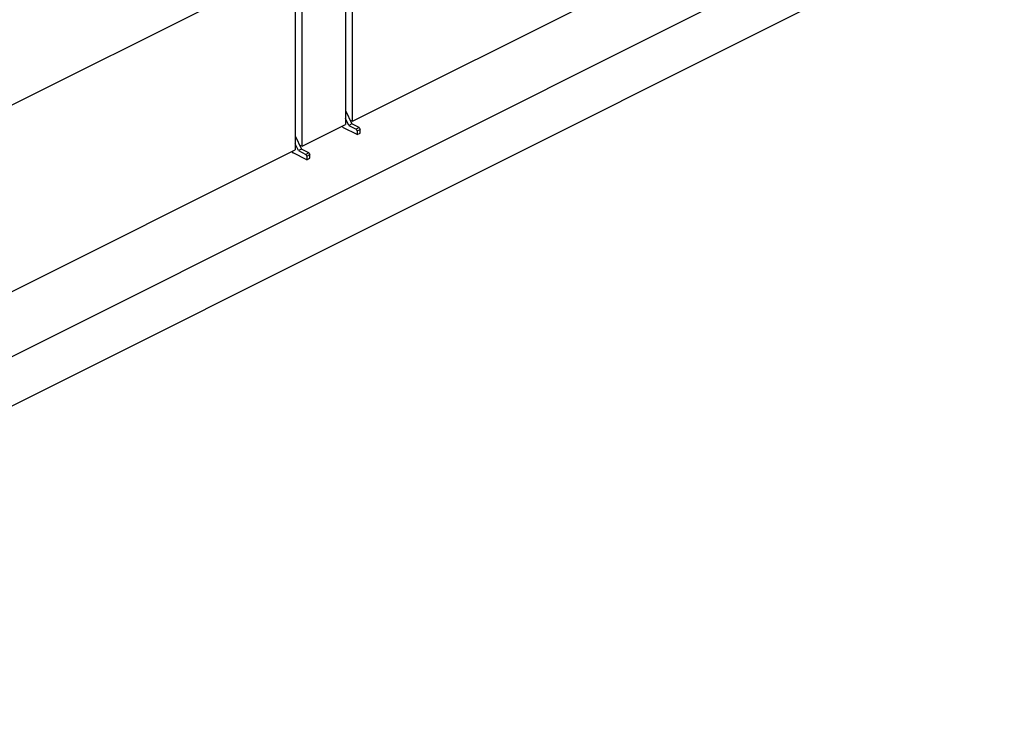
# Paper-space layout '005_EXP_CORICANT_PE_DRAWING_3_3' of a CAD drawing. Header units: millimetres. Extents: x 6 to 413, y 7 to 290.
# Tile 38 of 46: x 287 to 308, y 197 to 212. Entities that reach past the tile are written whole.
import ezdxf

# ---------------------------------------------------------------- set-up
doc = ezdxf.new("R2010")
doc.units = ezdxf.units.MM
doc.header["$LTSCALE"] = 23.1
for name, color, linetype in [('___J1_02_BL490', 7, 'CONTINUOUS'), ('PCOM_B702_A__HEATSINK_BL467', 7, 'CONTINUOUS'), ('PCOM_B702_PCB_02_BL474', 7, 'CONTINUOUS')]:
    doc.layers.add(name, color=color, linetype=linetype)

# ---------------------------------------------------------------- blocks, each defined once
blk = doc.blocks.new('PCOM_B702_A__HEATSINK_BL467', base_point=(273.05, 223.585))
at = {"layer": 'PCOM_B702_A__HEATSINK_BL467', "color": 7, "linetype": 'Continuous'}
blk.add_line((276.698, 205.12), (309.706, 221.624), dxfattribs=at)
blk = doc.blocks.new('PCOM_B702_PCB_02_BL474', base_point=(273.05, 208.878))
at = {"layer": 'PCOM_B702_PCB_02_BL474', "color": 7, "linetype": 'Continuous'}
for p, q in [((313.355, 218.149), (273.05, 197.996)), ((313.355, 217.109), (273.05, 196.957))]:
    blk.add_line(p, q, dxfattribs=at)
blk = doc.blocks.new('___J1_02_BL490', base_point=(290.53, 210.748))
at = {"layer": '___J1_02_BL490', "color": 7, "linetype": 'Continuous'}
for p, q in [((294, 209.84), (305.943, 215.811)), ((294, 209.84), (294, 213.659)), ((293.851, 213.585), (293.851, 209.766)), ((292.791, 213.054), (292.791, 209.235)), ((292.939, 209.31), (292.939, 213.129)), ((293.851, 210.064), (293.982, 209.78)), ((293.918, 209.748), (293.851, 209.894)), ((292.939, 209.31), (293.851, 209.766)), ((293.784, 209.732), (293.791, 209.72)), ((294.095, 209.556), (293.808, 209.7)), ((293.982, 209.78), (293.918, 209.748)), ((293.918, 209.748), (294.074, 209.671)), ((294, 209.84), (293.947, 209.856)), ((294.138, 209.703), (293.982, 209.78)), ((294.138, 209.703), (294.074, 209.671)), ((294.095, 209.634), (294.159, 209.666)), ((294.159, 209.588), (294.159, 209.666)), ((292.791, 209.533), (292.921, 209.25)), ((294.095, 209.634), (294.095, 209.556)), ((294.095, 209.556), (294.159, 209.588)), ((292.858, 209.218), (292.791, 209.364)), ((292.939, 209.31), (292.887, 209.325)), ((277.878, 201.779), (292.791, 209.235)), ((292.724, 209.202), (292.73, 209.189)), ((293.035, 209.026), (292.747, 209.169)), ((292.921, 209.25), (292.858, 209.218)), ((292.858, 209.218), (293.013, 209.14)), ((293.077, 209.172), (292.921, 209.25)), ((293.077, 209.172), (293.013, 209.14)), ((293.035, 209.104), (293.098, 209.136)), ((293.035, 209.104), (293.035, 209.026)), ((293.035, 209.026), (293.098, 209.058)), ((293.098, 209.058), (293.098, 209.136))]:
    blk.add_line(p, q, dxfattribs=at)
for points in [[(293.791, 209.72), (293.796, 209.711), (293.802, 209.704), (293.808, 209.7)], [(294.095, 209.634), (294.093, 209.648), (294.085, 209.661), (294.074, 209.671)], [(294.138, 209.703), (294.148, 209.694), (294.156, 209.681), (294.159, 209.666)], [(292.73, 209.189), (292.735, 209.181), (292.741, 209.174), (292.747, 209.169)], [(293.035, 209.104), (293.032, 209.118), (293.025, 209.131), (293.013, 209.14)], [(293.077, 209.172), (293.087, 209.164), (293.095, 209.151), (293.098, 209.136)]]:
    blk.add_lwpolyline(points, dxfattribs=at)

psp = doc.layouts.new('005_EXP_CORICANT_PE_DRAWING_3_3')

# ---------------------------------------------------------------- block references
at = {"layer": '___J1_02_BL490'}
psp.add_blockref('___J1_02_BL490', (290.53, 210.748), dxfattribs=at)
at = {"layer": 'PCOM_B702_A__HEATSINK_BL467'}
psp.add_blockref('PCOM_B702_A__HEATSINK_BL467', (273.05, 223.585), dxfattribs=at)
at = {"layer": 'PCOM_B702_PCB_02_BL474'}
psp.add_blockref('PCOM_B702_PCB_02_BL474', (273.05, 208.878), dxfattribs=at)

doc.saveas('drawing.dxf')
